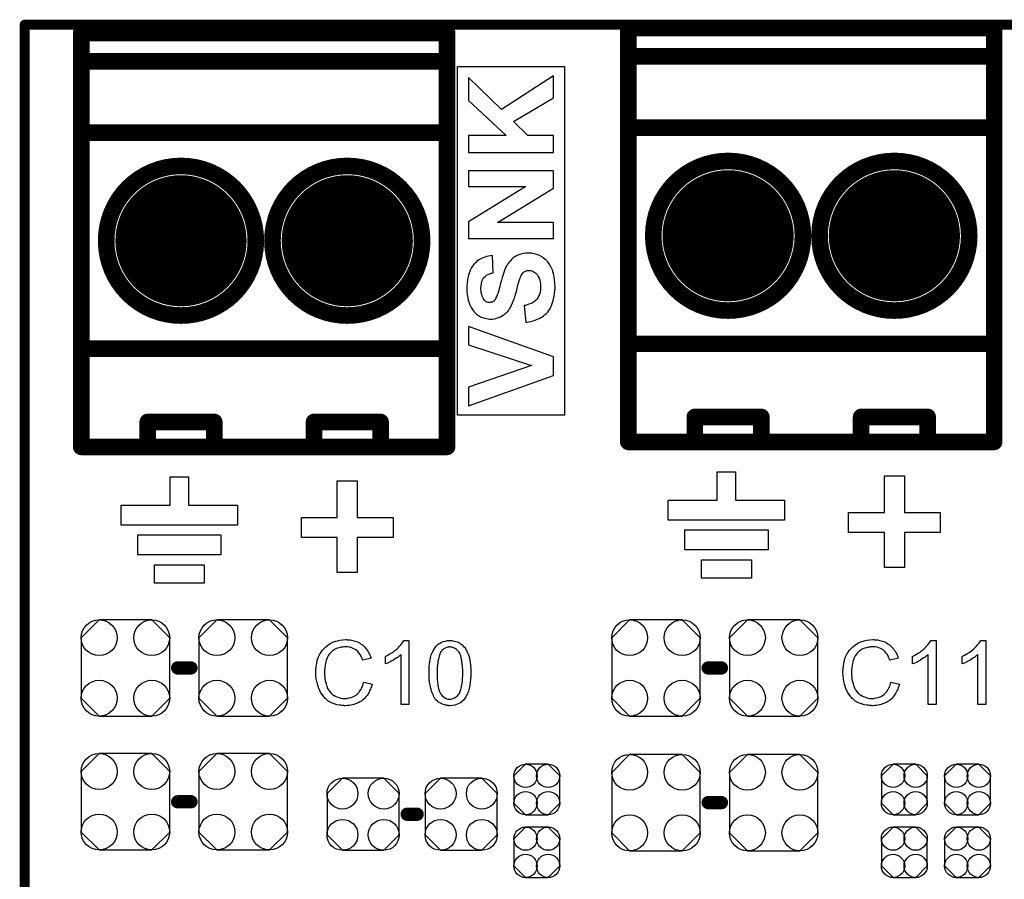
# Model space of a CAD drawing. Extents: x -0.07 to 0.96, y -0.15 to 2.1.
# Tile 22 of 23: x -0.05 to 0.54, y 1.59 to 2.1. Entities that reach past the tile are written whole.
import ezdxf

# ---------------------------------------------------------------- set-up
doc = ezdxf.new("R2010")
doc.units = 0
doc.layers.get('0').update_dxf_attribs({"linetype": 'CONTINUOUS'})
for name, color, linetype in [('gko', 6, 'CONTINUOUS'), ('gto', 2, 'CONTINUOUS'), ('gts', 1, 'CONTINUOUS')]:
    doc.layers.add(name, color=color, linetype=linetype)

# ---------------------------------------------------------------- blocks, each defined once
blk = doc.blocks.new('D45')
at = {"const_width": 0.003}
blk.add_lwpolyline([(-0.0015, 0, 1), (0.0015, 0, 1)], format="xyb", close=True, dxfattribs=at)
blk = doc.blocks.new('D33')
at = {"const_width": 0.004}
blk.add_lwpolyline([(-0.002, 0, 1), (0.002, 0, 1)], format="xyb", close=True, dxfattribs=at)
blk = doc.blocks.new('D34')
at = {"const_width": 0.005}
blk.add_lwpolyline([(-0.0025, 0, 1), (0.0025, 0, 1)], format="xyb", close=True, dxfattribs=at)
blk = doc.blocks.new('D57')
blk.add_lwpolyline([(-0.0266, 0.0182), (-0.0266, -0.0182), (-0.0158, -0.029), (0.0158, -0.029), (0.0266, -0.0182), (0.0266, 0.0182), (0.0158, 0.029), (-0.0158, 0.029)], close=True)
for centre in [(-0.0158, 0.0182), (0.0158, 0.0182), (-0.0158, -0.0182), (0.0158, -0.0182)]:
    blk.add_circle(centre, 0.0108)
blk = doc.blocks.new('D59')
blk.add_lwpolyline([(-0.0068, -0.0152), (0.0068, -0.0152), (0.0138, -0.0082), (0.0138, 0.0082), (0.0068, 0.0152), (-0.0068, 0.0152), (-0.0138, 0.0082), (-0.0138, -0.0082)], close=True)
for centre in [(-0.0068, 0.0082), (0.0068, 0.0082), (-0.0068, -0.0082), (0.0068, -0.0082)]:
    blk.add_circle(centre, 0.007)
blk = doc.blocks.new('D66')
blk.add_lwpolyline([(-0.0217, 0.0124), (-0.0217, -0.0124), (-0.0124, -0.0217), (0.0124, -0.0217), (0.0217, -0.0124), (0.0217, 0.0124), (0.0124, 0.0217), (-0.0124, 0.0217)], close=True)
for centre in [(-0.0124, 0.0124), (0.0124, 0.0124), (-0.0124, -0.0124), (0.0124, -0.0124)]:
    blk.add_circle(centre, 0.0093)
blk = doc.blocks.new('D77')
at = {"const_width": 0.03945}
blk.add_lwpolyline([(-0.019725, 0, 1), (0.019725, 0, 1)], format="xyb", close=True, dxfattribs=at)

msp = doc.modelspace()

# ---------------------------------------------------------------- linework, layer by layer
at = {"layer": 'gko', "color": 6, "const_width": 0.006}
for points in [[(-0.05, 2.1), (0.86, 2.1)], [(-0.05, -0.15), (-0.05, 2.1)]]:
    msp.add_lwpolyline(points, dxfattribs=at)
at = {"layer": 'gto', "color": 2}
for points, const_width in [([(0.313, 2.098), (0.533, 2.098)], 0.01), ([(0.313, 1.849), (0.313, 2.098)], 0.01), ([(0.533, 1.849), (0.533, 2.098)], 0.01), ([(-0.016, 2.095), (0.204, 2.095)], 0.01), ([(-0.016, 1.846), (-0.016, 2.095)], 0.01), ([(0.204, 1.846), (0.204, 2.095)], 0.01), ([(0.313, 2.081), (0.533, 2.081)], 0.01), ([(-0.016, 2.078), (0.204, 2.078)], 0.01), ([(0.313, 2.038), (0.533, 2.038)], 0.01), ([(-0.016, 2.035), (0.204, 2.035)], 0.01), ([(0.328, 1.973), (0.328, 1.973)], 0.01), ([(0.418, 1.973), (0.418, 1.973)], 0.01), ([(0.418, 1.973), (0.418, 1.973)], 0.01), ([(0.428, 1.973), (0.428, 1.973)], 0.01), ([(0.518, 1.973), (0.518, 1.973)], 0.01), ([(0.518, 1.973), (0.518, 1.973)], 0.01), ([(-0.001, 1.97), (-0.001, 1.97)], 0.01), ([(0.089, 1.97), (0.089, 1.97)], 0.01), ([(0.089, 1.97), (0.089, 1.97)], 0.01), ([(0.099, 1.97), (0.099, 1.97)], 0.01), ([(0.189, 1.97), (0.189, 1.97)], 0.01), ([(0.189, 1.97), (0.189, 1.97)], 0.01), ([(0.313, 1.908), (0.533, 1.908)], 0.01), ([(-0.016, 1.905), (0.204, 1.905)], 0.01), ([(0.024, 1.861), (0.064, 1.861)], 0.01), ([(0.024, 1.846), (0.024, 1.861)], 0.01), ([(0.064, 1.846), (0.064, 1.861)], 0.01), ([(0.124, 1.861), (0.164, 1.861)], 0.01), ([(0.124, 1.846), (0.124, 1.861)], 0.01), ([(0.164, 1.846), (0.164, 1.861)], 0.01), ([(0.353, 1.864), (0.393, 1.864)], 0.01), ([(0.353, 1.849), (0.353, 1.864)], 0.01), ([(0.393, 1.849), (0.393, 1.864)], 0.01), ([(0.453, 1.864), (0.493, 1.864)], 0.01), ([(0.453, 1.849), (0.453, 1.864)], 0.01), ([(0.493, 1.849), (0.493, 1.864)], 0.01), ([(0.313, 1.849), (0.533, 1.849)], 0.01), ([(-0.016, 1.846), (0.204, 1.846)], 0.01), ([(0.042, 1.713), (0.05, 1.713)], 0.008), ([(0.361, 1.713), (0.369, 1.713)], 0.008), ([(0.042, 1.6325), (0.05, 1.6325)], 0.008), ([(0.361, 1.632), (0.369, 1.632)], 0.008), ([(0.18, 1.625), (0.186, 1.625)], 0.008)]:
    msp.add_lwpolyline(points, dxfattribs=dict(at, const_width=const_width))
for points in [[(0.2746, 1.8651), (0.2102, 1.8651), (0.2102, 2.0749), (0.2746, 2.0749), (0.2746, 1.8651)], [(0.268, 2.0693), (0.2368, 2.049), (0.2168, 2.0683), (0.2168, 2.0544), (0.2396, 2.0334), (0.2168, 2.0334), (0.2168, 2.0231), (0.268, 2.0231), (0.268, 2.0334), (0.2525, 2.0334), (0.2439, 2.0418), (0.268, 2.0559), (0.268, 2.0693)], [(0.268, 2.0121), (0.2168, 2.0121), (0.2168, 2.0026), (0.2513, 2.0026), (0.2168, 1.9814), (0.2168, 1.9714), (0.268, 1.9714), (0.268, 1.981), (0.2343, 1.981), (0.268, 2.0017), (0.268, 2.0121)], [(0.2539, 1.9626), (0.2531, 1.9626), (0.2513, 1.9625), (0.2498, 1.9623), (0.2484, 1.9619), (0.2472, 1.9616), (0.2462, 1.9612), (0.2456, 1.9608), (0.2451, 1.9606), (0.245, 1.9605), (0.2438, 1.9597), (0.2428, 1.9588), (0.2419, 1.9578), (0.2411, 1.9569), (0.2405, 1.9561), (0.2401, 1.9554), (0.2398, 1.955), (0.2397, 1.9549), (0.2397, 1.9548), (0.2394, 1.9541), (0.239, 1.9533), (0.2383, 1.9516), (0.2377, 1.9497), (0.2371, 1.9479), (0.2369, 1.9471), (0.2367, 1.9463), (0.2365, 1.9456), (0.2363, 1.945), (0.2362, 1.9445), (0.2361, 1.9441), (0.236, 1.9438), (0.236, 1.9437), (0.2357, 1.9424), (0.2354, 1.9412), (0.2351, 1.9401), (0.2348, 1.9391), (0.2345, 1.9383), (0.2342, 1.9374), (0.2339, 1.9368), (0.2337, 1.9362), (0.2334, 1.9357), (0.2332, 1.9353), (0.2331, 1.9349), (0.2329, 1.9347), (0.2327, 1.9343), (0.2326, 1.9343), (0.2321, 1.9337), (0.2316, 1.9334), (0.2311, 1.9331), (0.2306, 1.933), (0.2302, 1.9329), (0.2298, 1.9328), (0.2295, 1.9328), (0.2288, 1.9329), (0.2282, 1.933), (0.2276, 1.9333), (0.2272, 1.9336), (0.2268, 1.9339), (0.2266, 1.9342), (0.2264, 1.9343), (0.2263, 1.9344), (0.2257, 1.9354), (0.2252, 1.9366), (0.2249, 1.9377), (0.2246, 1.9388), (0.2245, 1.9398), (0.2244, 1.9406), (0.2244, 1.9409), (0.2244, 1.9411), (0.2244, 1.9413), (0.2244, 1.9414), (0.2245, 1.9429), (0.2247, 1.9442), (0.225, 1.9454), (0.2253, 1.9462), (0.2256, 1.947), (0.2259, 1.9475), (0.2261, 1.9478), (0.2262, 1.9479), (0.2269, 1.9486), (0.2278, 1.9493), (0.2287, 1.9498), (0.2297, 1.9502), (0.2305, 1.9505), (0.2311, 1.9506), (0.2317, 1.9508), (0.2318, 1.9508), (0.2314, 1.9611), (0.2301, 1.961), (0.2289, 1.9608), (0.2277, 1.9605), (0.2267, 1.9602), (0.2257, 1.9598), (0.2247, 1.9593), (0.2239, 1.9589), (0.2231, 1.9585), (0.2224, 1.9579), (0.2218, 1.9575), (0.2213, 1.957), (0.2209, 1.9567), (0.2206, 1.9564), (0.2203, 1.9562), (0.2202, 1.956), (0.2201, 1.9559), (0.2194, 1.955), (0.2187, 1.9539), (0.2181, 1.9528), (0.2176, 1.9516), (0.2172, 1.9505), (0.2169, 1.9493), (0.2163, 1.9469), (0.2162, 1.9458), (0.2161, 1.9448), (0.216, 1.9439), (0.2159, 1.9431), (0.2158, 1.9424), (0.2158, 1.942), (0.2158, 1.9417), (0.2158, 1.9415), (0.2159, 1.9394), (0.2161, 1.9374), (0.2164, 1.9357), (0.2167, 1.9343), (0.2169, 1.9336), (0.2171, 1.933), (0.2172, 1.9326), (0.2174, 1.9321), (0.2175, 1.9318), (0.2176, 1.9316), (0.2177, 1.9314), (0.2177, 1.9314), (0.2184, 1.9299), (0.2192, 1.9286), (0.2201, 1.9275), (0.2209, 1.9266), (0.2217, 1.9259), (0.2223, 1.9255), (0.2227, 1.9251), (0.2228, 1.925), (0.2229, 1.925), (0.2241, 1.9243), (0.2254, 1.9238), (0.2267, 1.9234), (0.2278, 1.9232), (0.2288, 1.923), (0.2295, 1.9229), (0.2302, 1.9229), (0.2313, 1.9229), (0.2324, 1.9231), (0.2334, 1.9233), (0.2343, 1.9236), (0.2361, 1.9243), (0.2377, 1.9252), (0.2383, 1.9256), (0.2388, 1.926), (0.2394, 1.9264), (0.2398, 1.9268), (0.2401, 1.9271), (0.2403, 1.9273), (0.2405, 1.9274), (0.2405, 1.9275), (0.2411, 1.9282), (0.2416, 1.929), (0.2421, 1.9298), (0.2425, 1.9308), (0.2434, 1.9326), (0.2442, 1.9346), (0.2445, 1.9355), (0.2448, 1.9363), (0.245, 1.9371), (0.2452, 1.9378), (0.2454, 1.9383), (0.2455, 1.9388), (0.2456, 1.9391), (0.2456, 1.9391), (0.2459, 1.9403), (0.2462, 1.9414), (0.2464, 1.9423), (0.2466, 1.9432), (0.2468, 1.944), (0.247, 1.9446), (0.2472, 1.9452), (0.2474, 1.9457), (0.2474, 1.9462), (0.2476, 1.9465), (0.2477, 1.9471), (0.2479, 1.9474), (0.2479, 1.9474), (0.2482, 1.9484), (0.2486, 1.9491), (0.249, 1.9498), (0.2494, 1.9503), (0.2496, 1.9507), (0.2499, 1.9509), (0.25, 1.9511), (0.2501, 1.9511), (0.2506, 1.9515), (0.2511, 1.9518), (0.2516, 1.9519), (0.2521, 1.9521), (0.2525, 1.9522), (0.2529, 1.9522), (0.2532, 1.9522), (0.2542, 1.9522), (0.2551, 1.9519), (0.256, 1.9514), (0.2568, 1.951), (0.2573, 1.9505), (0.2578, 1.9501), (0.2581, 1.9498), (0.2582, 1.9497), (0.2588, 1.9486), (0.2593, 1.9474), (0.2597, 1.9462), (0.2599, 1.945), (0.2601, 1.9439), (0.2602, 1.943), (0.2602, 1.9426), (0.2602, 1.9424), (0.2602, 1.9423), (0.2602, 1.9422), (0.2602, 1.9405), (0.2599, 1.939), (0.2595, 1.9377), (0.259, 1.9366), (0.2586, 1.9357), (0.2582, 1.9351), (0.2579, 1.9348), (0.2579, 1.9346), (0.2568, 1.9337), (0.2557, 1.9329), (0.2545, 1.9323), (0.2532, 1.9318), (0.2521, 1.9314), (0.2512, 1.9311), (0.2509, 1.9311), (0.2506, 1.9311), (0.2505, 1.931), (0.2504, 1.931), (0.2513, 1.9209), (0.2529, 1.9212), (0.2544, 1.9215), (0.2558, 1.9219), (0.257, 1.9223), (0.2582, 1.9228), (0.2593, 1.9233), (0.2603, 1.9238), (0.2612, 1.9243), (0.2619, 1.9249), (0.2626, 1.9254), (0.2632, 1.9258), (0.2637, 1.9263), (0.2641, 1.9266), (0.2643, 1.9269), (0.2644, 1.927), (0.2645, 1.9271), (0.2653, 1.9281), (0.266, 1.9292), (0.2666, 1.9304), (0.2671, 1.9317), (0.2675, 1.9329), (0.2679, 1.9341), (0.2684, 1.9366), (0.2686, 1.9377), (0.2687, 1.9387), (0.2688, 1.9396), (0.2689, 1.9404), (0.269, 1.9411), (0.269, 1.9416), (0.269, 1.942), (0.269, 1.942), (0.2689, 1.9444), (0.2687, 1.9465), (0.2684, 1.9485), (0.2682, 1.9493), (0.268, 1.9501), (0.2679, 1.9508), (0.2677, 1.9514), (0.2676, 1.9519), (0.2674, 1.9523), (0.2673, 1.9527), (0.2672, 1.9529), (0.2671, 1.9531), (0.2671, 1.9531), (0.2663, 1.9548), (0.2654, 1.9561), (0.2645, 1.9573), (0.2636, 1.9583), (0.2627, 1.959), (0.262, 1.9596), (0.2616, 1.9599), (0.2615, 1.9601), (0.2614, 1.9601), (0.2599, 1.9609), (0.2585, 1.9616), (0.2571, 1.962), (0.2558, 1.9623), (0.2548, 1.9625), (0.2542, 1.9625), (0.2539, 1.9626)], [(0.2168, 1.9184), (0.2168, 1.9074), (0.2547, 1.8949), (0.2168, 1.8819), (0.2168, 1.8707), (0.268, 1.889), (0.268, 1.9002), (0.2168, 1.9184)], [(0.3775, 1.814), (0.407, 1.814), (0.407, 1.802), (0.337, 1.802), (0.337, 1.814), (0.3665, 1.814), (0.3665, 1.831), (0.3775, 1.831), (0.3775, 1.814)], [(0.0485, 1.811), (0.078, 1.811), (0.078, 1.799), (0.008, 1.799), (0.008, 1.811), (0.0375, 1.811), (0.0375, 1.828), (0.0485, 1.828), (0.0485, 1.811)], [(0.15, 1.8255), (0.15, 1.8035), (0.1715, 1.8035), (0.1715, 1.7915), (0.15, 1.7915), (0.15, 1.7705), (0.138, 1.7705), (0.138, 1.7915), (0.1165, 1.7915), (0.1165, 1.8035), (0.138, 1.8035), (0.138, 1.8255), (0.15, 1.8255)], [(0.479, 1.8285), (0.479, 1.8065), (0.5005, 1.8065), (0.5005, 1.7945), (0.479, 1.7945), (0.479, 1.7735), (0.467, 1.7735), (0.467, 1.7945), (0.4455, 1.7945), (0.4455, 1.8065), (0.467, 1.8065), (0.467, 1.8285), (0.479, 1.8285)], [(0.397, 1.784), (0.347, 1.784), (0.347, 1.796), (0.397, 1.796), (0.397, 1.784)], [(0.068, 1.781), (0.018, 1.781), (0.018, 1.793), (0.068, 1.793), (0.068, 1.781)], [(0.387, 1.767), (0.357, 1.767), (0.357, 1.778), (0.387, 1.778), (0.387, 1.767)], [(0.058, 1.764), (0.028, 1.764), (0.028, 1.775), (0.058, 1.775), (0.058, 1.764)], [(0.144, 1.73), (0.1445, 1.73), (0.1451, 1.7299), (0.1458, 1.7299), (0.1465, 1.7297), (0.148, 1.7294), (0.1496, 1.7289), (0.1505, 1.7285), (0.1513, 1.7281), (0.152, 1.7276), (0.1528, 1.7271), (0.1529, 1.7271), (0.153, 1.727), (0.1532, 1.7269), (0.1535, 1.7266), (0.1537, 1.7263), (0.1541, 1.7259), (0.1545, 1.7255), (0.155, 1.725), (0.1554, 1.7245), (0.1559, 1.7238), (0.1564, 1.7231), (0.1568, 1.7224), (0.1572, 1.7216), (0.1576, 1.7207), (0.158, 1.7199), (0.1583, 1.7189), (0.1533, 1.7177), (0.1533, 1.7178), (0.1532, 1.7179), (0.1531, 1.7181), (0.153, 1.7184), (0.1529, 1.7187), (0.1528, 1.7191), (0.1523, 1.72), (0.1518, 1.721), (0.1511, 1.722), (0.1503, 1.723), (0.1494, 1.7238), (0.1493, 1.7239), (0.1489, 1.7241), (0.1484, 1.7244), (0.1476, 1.7248), (0.1467, 1.7251), (0.1456, 1.7255), (0.1444, 1.7257), (0.143, 1.7257), (0.1425, 1.7257), (0.1423, 1.7257), (0.1419, 1.7257), (0.1414, 1.7256), (0.1404, 1.7255), (0.1392, 1.7252), (0.138, 1.7249), (0.1367, 1.7243), (0.1355, 1.7236), (0.1355, 1.7236), (0.1354, 1.7235), (0.135, 1.7232), (0.1345, 1.7227), (0.1339, 1.7221), (0.1332, 1.7212), (0.1325, 1.7203), (0.1319, 1.7191), (0.1314, 1.7179), (0.1314, 1.7178), (0.1313, 1.7177), (0.1313, 1.7175), (0.1312, 1.7173), (0.1311, 1.7169), (0.131, 1.7165), (0.1308, 1.7156), (0.1306, 1.7145), (0.1304, 1.7133), (0.1303, 1.7119), (0.1302, 1.7105), (0.1302, 1.7104), (0.1302, 1.7103), (0.1302, 1.71), (0.1302, 1.7096), (0.1303, 1.7093), (0.1303, 1.7088), (0.1303, 1.7082), (0.1304, 1.7076), (0.1305, 1.7063), (0.1308, 1.7048), (0.1312, 1.7034), (0.1316, 1.7019), (0.1316, 1.7019), (0.1317, 1.7018), (0.1318, 1.7016), (0.1319, 1.7013), (0.1322, 1.7007), (0.1327, 1.6999), (0.1333, 1.699), (0.1341, 1.698), (0.135, 1.6972), (0.136, 1.6964), (0.1361, 1.6964), (0.1362, 1.6964), (0.1364, 1.6963), (0.1366, 1.6962), (0.1369, 1.6961), (0.1372, 1.6959), (0.138, 1.6956), (0.139, 1.6952), (0.1401, 1.6949), (0.1413, 1.6947), (0.1426, 1.6947), (0.143, 1.6947), (0.1433, 1.6947), (0.1437, 1.6947), (0.1441, 1.6948), (0.1451, 1.695), (0.1463, 1.6953), (0.1474, 1.6957), (0.1486, 1.6963), (0.1493, 1.6967), (0.1498, 1.6971), (0.1499, 1.6972), (0.1499, 1.6972), (0.1501, 1.6974), (0.1503, 1.6975), (0.1505, 1.6978), (0.1508, 1.6982), (0.1511, 1.6985), (0.1514, 1.6989), (0.1518, 1.6994), (0.1521, 1.7), (0.1525, 1.7005), (0.1528, 1.7012), (0.1531, 1.7019), (0.1534, 1.7027), (0.1536, 1.7035), (0.1539, 1.7044), (0.159, 1.7032), (0.159, 1.7031), (0.1589, 1.7029), (0.1588, 1.7025), (0.1586, 1.7021), (0.1585, 1.7016), (0.1582, 1.701), (0.158, 1.7003), (0.1576, 1.6996), (0.1569, 1.698), (0.1559, 1.6965), (0.1552, 1.6957), (0.1546, 1.6949), (0.154, 1.6943), (0.1532, 1.6936), (0.1531, 1.6936), (0.153, 1.6934), (0.1528, 1.6933), (0.1525, 1.6931), (0.152, 1.6928), (0.1516, 1.6926), (0.151, 1.6923), (0.1504, 1.692), (0.1496, 1.6917), (0.1489, 1.6914), (0.148, 1.6911), (0.1471, 1.6908), (0.1462, 1.6906), (0.1452, 1.6905), (0.1441, 1.6904), (0.143, 1.6903), (0.1424, 1.6903), (0.142, 1.6904), (0.1415, 1.6904), (0.1409, 1.6904), (0.1402, 1.6906), (0.1394, 1.6907), (0.1378, 1.6909), (0.1362, 1.6914), (0.1345, 1.692), (0.1337, 1.6924), (0.1329, 1.6928), (0.1329, 1.6929), (0.1328, 1.6929), (0.1325, 1.6931), (0.1323, 1.6933), (0.132, 1.6936), (0.1316, 1.6939), (0.1312, 1.6943), (0.1307, 1.6947), (0.1303, 1.6952), (0.1298, 1.6957), (0.1288, 1.697), (0.1278, 1.6985), (0.127, 1.7002), (0.127, 1.7002), (0.1269, 1.7004), (0.1268, 1.7007), (0.1267, 1.701), (0.1266, 1.7014), (0.1264, 1.702), (0.1262, 1.7026), (0.126, 1.7033), (0.1258, 1.704), (0.1256, 1.7048), (0.1253, 1.7065), (0.1251, 1.7085), (0.125, 1.7105), (0.125, 1.7105), (0.125, 1.7108), (0.125, 1.7111), (0.1251, 1.7115), (0.1251, 1.712), (0.1251, 1.7126), (0.1252, 1.7133), (0.1253, 1.714), (0.1256, 1.7156), (0.1259, 1.7174), (0.1265, 1.7192), (0.1273, 1.7209), (0.1273, 1.721), (0.1274, 1.7211), (0.1275, 1.7214), (0.1277, 1.7216), (0.1279, 1.722), (0.1282, 1.7225), (0.1289, 1.7235), (0.1299, 1.7246), (0.131, 1.7257), (0.1323, 1.7268), (0.1338, 1.7277), (0.1338, 1.7278), (0.134, 1.7279), (0.1342, 1.728), (0.1345, 1.7281), (0.1349, 1.7283), (0.1354, 1.7285), (0.1359, 1.7287), (0.1365, 1.7289), (0.1372, 1.7291), (0.1379, 1.7294), (0.1395, 1.7297), (0.1413, 1.73), (0.1431, 1.7301), (0.1436, 1.7301), (0.144, 1.73)], [(0.1811, 1.691), (0.1763, 1.691), (0.1763, 1.721), (0.1763, 1.721), (0.176, 1.7207), (0.1757, 1.7204), (0.1751, 1.72), (0.1745, 1.7195), (0.1737, 1.719), (0.1728, 1.7184), (0.1718, 1.7178), (0.1718, 1.7178), (0.1717, 1.7177), (0.1714, 1.7175), (0.1708, 1.7172), (0.1702, 1.7169), (0.1694, 1.7165), (0.1686, 1.7161), (0.1677, 1.7157), (0.1669, 1.7154), (0.1669, 1.7199), (0.167, 1.7199), (0.1671, 1.72), (0.1673, 1.7201), (0.1676, 1.7202), (0.1679, 1.7204), (0.1683, 1.7206), (0.1692, 1.7212), (0.1703, 1.7218), (0.1715, 1.7226), (0.1726, 1.7235), (0.1738, 1.7244), (0.1738, 1.7245), (0.1739, 1.7245), (0.1741, 1.7247), (0.1743, 1.7249), (0.1748, 1.7254), (0.1754, 1.7261), (0.1761, 1.7269), (0.1768, 1.7277), (0.1774, 1.7286), (0.178, 1.7296), (0.1811, 1.7296), (0.1811, 1.691)], [(0.2068, 1.7295), (0.2075, 1.7294), (0.2084, 1.7292), (0.2092, 1.729), (0.2102, 1.7287), (0.2111, 1.7283), (0.2111, 1.7283), (0.2112, 1.7282), (0.2115, 1.7281), (0.2119, 1.7278), (0.2125, 1.7274), (0.2131, 1.7269), (0.2137, 1.7262), (0.2144, 1.7255), (0.215, 1.7247), (0.215, 1.7246), (0.2152, 1.7243), (0.2155, 1.7238), (0.2159, 1.7231), (0.2162, 1.7222), (0.2166, 1.7213), (0.217, 1.7202), (0.2174, 1.719), (0.2174, 1.7189), (0.2174, 1.7188), (0.2175, 1.7186), (0.2175, 1.7184), (0.2176, 1.718), (0.2176, 1.7176), (0.2177, 1.7171), (0.2178, 1.7166), (0.2179, 1.716), (0.218, 1.7153), (0.218, 1.7145), (0.2181, 1.7138), (0.2182, 1.7129), (0.2182, 1.712), (0.2182, 1.711), (0.2182, 1.7099), (0.2182, 1.7099), (0.2182, 1.7096), (0.2182, 1.7093), (0.2182, 1.7088), (0.2182, 1.7082), (0.2182, 1.7075), (0.2181, 1.7068), (0.2181, 1.706), (0.2179, 1.7043), (0.2176, 1.7024), (0.2173, 1.7007), (0.2171, 1.6998), (0.2168, 1.699), (0.2168, 1.6989), (0.2167, 1.6988), (0.2166, 1.6986), (0.2165, 1.6983), (0.2164, 1.6979), (0.2162, 1.6975), (0.2157, 1.6966), (0.2152, 1.6956), (0.2145, 1.6945), (0.2136, 1.6935), (0.2126, 1.6926), (0.2126, 1.6926), (0.2125, 1.6924), (0.2124, 1.6923), (0.2121, 1.6922), (0.2119, 1.6921), (0.2116, 1.6918), (0.2107, 1.6914), (0.2097, 1.6911), (0.2086, 1.6907), (0.2072, 1.6904), (0.2057, 1.6903), (0.2051, 1.6903), (0.2048, 1.6904), (0.2043, 1.6904), (0.2038, 1.6906), (0.2031, 1.6907), (0.2025, 1.6908), (0.2018, 1.6911), (0.2011, 1.6913), (0.2004, 1.6916), (0.1996, 1.692), (0.1989, 1.6924), (0.1982, 1.693), (0.1975, 1.6936), (0.1969, 1.6943), (0.1969, 1.6943), (0.1968, 1.6945), (0.1966, 1.6948), (0.1963, 1.6952), (0.196, 1.6957), (0.1958, 1.6964), (0.1954, 1.6972), (0.195, 1.698), (0.1947, 1.699), (0.1944, 1.7002), (0.194, 1.7015), (0.1938, 1.7029), (0.1935, 1.7045), (0.1933, 1.7062), (0.1932, 1.708), (0.1932, 1.7099), (0.1932, 1.71), (0.1932, 1.7102), (0.1932, 1.7106), (0.1932, 1.711), (0.1932, 1.7116), (0.1932, 1.7123), (0.1933, 1.713), (0.1933, 1.7139), (0.1935, 1.7156), (0.1938, 1.7174), (0.1941, 1.7192), (0.1943, 1.7201), (0.1945, 1.7209), (0.1945, 1.721), (0.1946, 1.7211), (0.1947, 1.7213), (0.1948, 1.7216), (0.1949, 1.722), (0.1952, 1.7224), (0.1956, 1.7233), (0.1962, 1.7243), (0.1969, 1.7254), (0.1977, 1.7264), (0.1987, 1.7273), (0.1988, 1.7273), (0.1988, 1.7274), (0.199, 1.7275), (0.1992, 1.7276), (0.1995, 1.7279), (0.1998, 1.728), (0.2006, 1.7285), (0.2016, 1.7289), (0.2028, 1.7292), (0.2042, 1.7295), (0.2057, 1.7296), (0.2062, 1.7296), (0.2068, 1.7295)], [(0.461, 1.73), (0.4615, 1.73), (0.4621, 1.7299), (0.4628, 1.7299), (0.4635, 1.7297), (0.465, 1.7294), (0.4666, 1.7289), (0.4675, 1.7285), (0.4683, 1.7281), (0.469, 1.7276), (0.4698, 1.7271), (0.4699, 1.7271), (0.47, 1.727), (0.4702, 1.7269), (0.4705, 1.7266), (0.4707, 1.7263), (0.4711, 1.7259), (0.4715, 1.7255), (0.472, 1.725), (0.4724, 1.7245), (0.4729, 1.7238), (0.4734, 1.7231), (0.4738, 1.7224), (0.4742, 1.7216), (0.4746, 1.7207), (0.475, 1.7199), (0.4753, 1.7189), (0.4703, 1.7177), (0.4703, 1.7178), (0.4703, 1.7179), (0.4701, 1.7181), (0.47, 1.7184), (0.4699, 1.7187), (0.4697, 1.7191), (0.4693, 1.72), (0.4688, 1.721), (0.4681, 1.722), (0.4673, 1.723), (0.4664, 1.7238), (0.4663, 1.7239), (0.4659, 1.7241), (0.4654, 1.7244), (0.4646, 1.7248), (0.4637, 1.7251), (0.4626, 1.7255), (0.4614, 1.7257), (0.46, 1.7257), (0.4595, 1.7257), (0.4593, 1.7257), (0.4589, 1.7257), (0.4584, 1.7256), (0.4574, 1.7255), (0.4562, 1.7252), (0.455, 1.7249), (0.4537, 1.7243), (0.4525, 1.7236), (0.4525, 1.7236), (0.4524, 1.7235), (0.452, 1.7232), (0.4515, 1.7227), (0.4509, 1.7221), (0.4502, 1.7212), (0.4495, 1.7203), (0.4489, 1.7191), (0.4484, 1.7179), (0.4484, 1.7178), (0.4483, 1.7177), (0.4483, 1.7175), (0.4482, 1.7173), (0.4481, 1.7169), (0.448, 1.7165), (0.4478, 1.7156), (0.4476, 1.7145), (0.4474, 1.7133), (0.4473, 1.7119), (0.4472, 1.7105), (0.4472, 1.7104), (0.4472, 1.7103), (0.4472, 1.71), (0.4472, 1.7096), (0.4473, 1.7093), (0.4473, 1.7088), (0.4473, 1.7082), (0.4474, 1.7076), (0.4475, 1.7063), (0.4478, 1.7048), (0.4482, 1.7034), (0.4486, 1.7019), (0.4486, 1.7019), (0.4487, 1.7018), (0.4488, 1.7016), (0.4489, 1.7013), (0.4492, 1.7007), (0.4497, 1.6999), (0.4503, 1.699), (0.4511, 1.698), (0.452, 1.6972), (0.453, 1.6964), (0.4531, 1.6964), (0.4532, 1.6964), (0.4534, 1.6963), (0.4536, 1.6962), (0.4539, 1.6961), (0.4542, 1.6959), (0.455, 1.6956), (0.456, 1.6952), (0.4571, 1.6949), (0.4583, 1.6947), (0.4596, 1.6947), (0.46, 1.6947), (0.4603, 1.6947), (0.4607, 1.6947), (0.4611, 1.6948), (0.4621, 1.695), (0.4633, 1.6953), (0.4644, 1.6957), (0.4656, 1.6963), (0.4663, 1.6967), (0.4668, 1.6971), (0.4669, 1.6972), (0.4669, 1.6972), (0.4671, 1.6974), (0.4673, 1.6975), (0.4675, 1.6978), (0.4678, 1.6982), (0.4681, 1.6985), (0.4684, 1.6989), (0.4688, 1.6994), (0.4691, 1.7), (0.4695, 1.7005), (0.4698, 1.7012), (0.4701, 1.7019), (0.4704, 1.7027), (0.4706, 1.7035), (0.4709, 1.7044), (0.476, 1.7032), (0.476, 1.7031), (0.4759, 1.7029), (0.4758, 1.7025), (0.4756, 1.7021), (0.4755, 1.7016), (0.4752, 1.701), (0.475, 1.7003), (0.4746, 1.6996), (0.4739, 1.698), (0.4729, 1.6965), (0.4722, 1.6957), (0.4716, 1.6949), (0.471, 1.6943), (0.4702, 1.6936), (0.4701, 1.6936), (0.47, 1.6934), (0.4697, 1.6933), (0.4695, 1.6931), (0.469, 1.6928), (0.4686, 1.6926), (0.468, 1.6923), (0.4674, 1.692), (0.4666, 1.6917), (0.4659, 1.6914), (0.465, 1.6911), (0.4641, 1.6908), (0.4632, 1.6906), (0.4622, 1.6905), (0.4611, 1.6904), (0.46, 1.6903), (0.4594, 1.6903), (0.459, 1.6904), (0.4585, 1.6904), (0.4579, 1.6904), (0.4572, 1.6906), (0.4564, 1.6907), (0.4548, 1.6909), (0.4532, 1.6914), (0.4515, 1.692), (0.4507, 1.6924), (0.4499, 1.6928), (0.4499, 1.6929), (0.4498, 1.6929), (0.4495, 1.6931), (0.4493, 1.6933), (0.449, 1.6936), (0.4486, 1.6939), (0.4482, 1.6943), (0.4477, 1.6947), (0.4473, 1.6952), (0.4468, 1.6957), (0.4458, 1.697), (0.4448, 1.6985), (0.444, 1.7002), (0.444, 1.7002), (0.4439, 1.7004), (0.4438, 1.7007), (0.4437, 1.701), (0.4436, 1.7014), (0.4434, 1.702), (0.4432, 1.7026), (0.443, 1.7033), (0.4428, 1.704), (0.4426, 1.7048), (0.4423, 1.7065), (0.4421, 1.7085), (0.442, 1.7105), (0.442, 1.7105), (0.442, 1.7108), (0.442, 1.7111), (0.4421, 1.7115), (0.4421, 1.712), (0.4421, 1.7126), (0.4422, 1.7133), (0.4423, 1.714), (0.4426, 1.7156), (0.4429, 1.7174), (0.4435, 1.7192), (0.4443, 1.7209), (0.4443, 1.721), (0.4444, 1.7211), (0.4445, 1.7214), (0.4447, 1.7216), (0.4449, 1.722), (0.4452, 1.7225), (0.4459, 1.7235), (0.4469, 1.7246), (0.448, 1.7257), (0.4493, 1.7268), (0.4508, 1.7277), (0.4508, 1.7278), (0.451, 1.7279), (0.4512, 1.728), (0.4515, 1.7281), (0.4519, 1.7283), (0.4524, 1.7285), (0.4529, 1.7287), (0.4535, 1.7289), (0.4542, 1.7291), (0.4549, 1.7294), (0.4565, 1.7297), (0.4583, 1.73), (0.4601, 1.7301), (0.4606, 1.7301), (0.461, 1.73)], [(0.4981, 1.691), (0.4933, 1.691), (0.4933, 1.721), (0.4933, 1.721), (0.493, 1.7207), (0.4927, 1.7204), (0.4921, 1.72), (0.4915, 1.7195), (0.4907, 1.719), (0.4898, 1.7184), (0.4888, 1.7178), (0.4888, 1.7178), (0.4887, 1.7177), (0.4884, 1.7175), (0.4878, 1.7172), (0.4872, 1.7169), (0.4864, 1.7165), (0.4856, 1.7161), (0.4847, 1.7157), (0.4839, 1.7154), (0.4839, 1.7199), (0.484, 1.7199), (0.4841, 1.72), (0.4843, 1.7201), (0.4846, 1.7202), (0.4849, 1.7204), (0.4853, 1.7206), (0.4862, 1.7212), (0.4873, 1.7218), (0.4885, 1.7226), (0.4896, 1.7235), (0.4908, 1.7244), (0.4908, 1.7245), (0.4909, 1.7245), (0.4911, 1.7247), (0.4913, 1.7249), (0.4918, 1.7254), (0.4924, 1.7261), (0.4931, 1.7269), (0.4938, 1.7277), (0.4944, 1.7286), (0.495, 1.7296), (0.4981, 1.7296), (0.4981, 1.691)], [(0.5279, 1.691), (0.5232, 1.691), (0.5232, 1.721), (0.5231, 1.721), (0.5229, 1.7207), (0.5225, 1.7204), (0.522, 1.72), (0.5214, 1.7195), (0.5206, 1.719), (0.5197, 1.7184), (0.5187, 1.7178), (0.5186, 1.7178), (0.5186, 1.7177), (0.5183, 1.7175), (0.5177, 1.7172), (0.517, 1.7169), (0.5163, 1.7165), (0.5154, 1.7161), (0.5146, 1.7157), (0.5138, 1.7154), (0.5138, 1.7199), (0.5138, 1.7199), (0.5139, 1.72), (0.5142, 1.7201), (0.5144, 1.7202), (0.5148, 1.7204), (0.5151, 1.7206), (0.5161, 1.7212), (0.5172, 1.7218), (0.5183, 1.7226), (0.5195, 1.7235), (0.5206, 1.7244), (0.5207, 1.7245), (0.5208, 1.7245), (0.5209, 1.7247), (0.5211, 1.7249), (0.5216, 1.7254), (0.5223, 1.7261), (0.523, 1.7269), (0.5237, 1.7277), (0.5243, 1.7286), (0.5249, 1.7296), (0.5279, 1.7296), (0.5279, 1.691)], [(0.2056, 1.7257), (0.2053, 1.7257), (0.2051, 1.7256), (0.2045, 1.7255), (0.2038, 1.7254), (0.2029, 1.725), (0.202, 1.7245), (0.2016, 1.7242), (0.2011, 1.7239), (0.2008, 1.7234), (0.2004, 1.7229), (0.2004, 1.7229), (0.2003, 1.7227), (0.2001, 1.7225), (0.2, 1.7222), (0.1998, 1.7218), (0.1996, 1.7213), (0.1994, 1.7207), (0.1992, 1.72), (0.199, 1.7191), (0.1988, 1.7182), (0.1985, 1.7171), (0.1984, 1.716), (0.1982, 1.7146), (0.1981, 1.7132), (0.198, 1.7116), (0.198, 1.7099), (0.198, 1.7098), (0.198, 1.7095), (0.198, 1.709), (0.198, 1.7084), (0.198, 1.7076), (0.1981, 1.7068), (0.1981, 1.7058), (0.1983, 1.7048), (0.1985, 1.7027), (0.1987, 1.7016), (0.1989, 1.7006), (0.1991, 1.6997), (0.1995, 1.6988), (0.1998, 1.698), (0.2002, 1.6973), (0.2002, 1.6973), (0.2003, 1.6972), (0.2006, 1.6968), (0.2011, 1.6963), (0.2017, 1.6958), (0.2025, 1.6952), (0.2035, 1.6947), (0.2045, 1.6943), (0.2051, 1.6943), (0.2057, 1.6942), (0.206, 1.6942), (0.2063, 1.6943), (0.2068, 1.6944), (0.2076, 1.6946), (0.2084, 1.695), (0.2094, 1.6956), (0.2098, 1.6959), (0.2102, 1.6963), (0.2107, 1.6968), (0.2111, 1.6973), (0.2111, 1.6974), (0.2112, 1.6975), (0.2114, 1.6977), (0.2115, 1.6979), (0.2117, 1.6983), (0.2119, 1.6988), (0.2121, 1.6994), (0.2123, 1.7), (0.2125, 1.7009), (0.2127, 1.7018), (0.2129, 1.7028), (0.2131, 1.7039), (0.2132, 1.7053), (0.2133, 1.7067), (0.2134, 1.7082), (0.2134, 1.7099), (0.2134, 1.71), (0.2134, 1.71), (0.2134, 1.7103), (0.2134, 1.7108), (0.2134, 1.7115), (0.2134, 1.7122), (0.2133, 1.7131), (0.2132, 1.714), (0.2131, 1.7151), (0.2129, 1.7172), (0.2127, 1.7183), (0.2125, 1.7192), (0.2122, 1.7202), (0.2119, 1.7211), (0.2116, 1.7219), (0.2112, 1.7225), (0.2112, 1.7226), (0.2111, 1.7226), (0.211, 1.7228), (0.2108, 1.723), (0.2103, 1.7235), (0.2097, 1.7241), (0.2089, 1.7247), (0.2079, 1.7252), (0.2074, 1.7254), (0.2069, 1.7256), (0.2063, 1.7256), (0.2056, 1.7257)]]:
    msp.add_lwpolyline(points, dxfattribs=at)
at = {"layer": 'gto', "color": 2, "const_width": 0.01}
for points in [[(0.089, 1.97, 1), (-0.001, 1.97)], [(0.189, 1.97, 1), (0.099, 1.97)], [(0.418, 1.973, 1), (0.328, 1.973)], [(0.518, 1.973, 1), (0.428, 1.973)], [(0.328, 1.973, 1), (0.418, 1.973)], [(0.428, 1.973, 1), (0.518, 1.973)], [(-0.001, 1.97, 1), (0.089, 1.97)], [(0.099, 1.97, 1), (0.189, 1.97)]]:
    msp.add_lwpolyline(points, format="xyb", dxfattribs=at)

# ---------------------------------------------------------------- block references
at = {"layer": 'gko'}
msp.add_blockref('D45', (-0.05, 2.1), dxfattribs=at)
msp.add_blockref('D45', (-0.05, 2.1), dxfattribs=at)
at = {"layer": 'gto'}
for name, p in [('D34', (0.313, 2.098)), ('D34', (0.313, 2.098)), ('D34', (0.533, 2.098)), ('D34', (0.533, 2.098)), ('D34', (-0.016, 2.095)), ('D34', (-0.016, 2.095)), ('D34', (0.204, 2.095)), ('D34', (0.204, 2.095)), ('D34', (0.313, 2.081)), ('D34', (0.533, 2.081)), ('D34', (-0.016, 2.078)), ('D34', (0.204, 2.078)), ('D34', (0.313, 2.038)), ('D34', (0.533, 2.038)), ('D34', (-0.016, 2.035)), ('D34', (0.204, 2.035)), ('D34', (0.328, 1.973)), ('D34', (0.328, 1.973)), ('D34', (0.418, 1.973)), ('D34', (0.418, 1.973)), ('D34', (0.418, 1.973)), ('D34', (0.418, 1.973)), ('D34', (0.428, 1.973)), ('D34', (0.428, 1.973)), ('D34', (0.518, 1.973)), ('D34', (0.518, 1.973)), ('D34', (0.518, 1.973)), ('D34', (0.518, 1.973)), ('D34', (-0.001, 1.97)), ('D34', (-0.001, 1.97)), ('D34', (0.089, 1.97)), ('D34', (0.089, 1.97)), ('D34', (0.089, 1.97)), ('D34', (0.089, 1.97)), ('D34', (0.099, 1.97)), ('D34', (0.099, 1.97)), ('D34', (0.189, 1.97)), ('D34', (0.189, 1.97)), ('D34', (0.189, 1.97)), ('D34', (0.189, 1.97)), ('D34', (0.313, 1.908)), ('D34', (0.533, 1.908)), ('D34', (-0.016, 1.905)), ('D34', (0.204, 1.905)), ('D34', (0.024, 1.861)), ('D34', (0.024, 1.861)), ('D34', (0.064, 1.861)), ('D34', (0.064, 1.861)), ('D34', (0.124, 1.861)), ('D34', (0.124, 1.861)), ('D34', (0.164, 1.861)), ('D34', (0.164, 1.861)), ('D34', (0.353, 1.864)), ('D34', (0.353, 1.864)), ('D34', (0.393, 1.864)), ('D34', (0.393, 1.864)), ('D34', (0.453, 1.864)), ('D34', (0.453, 1.864)), ('D34', (0.493, 1.864)), ('D34', (0.493, 1.864)), ('D34', (0.313, 1.849)), ('D34', (0.313, 1.849)), ('D34', (0.353, 1.849)), ('D34', (0.393, 1.849)), ('D34', (0.453, 1.849)), ('D34', (0.493, 1.849)), ('D34', (0.533, 1.849)), ('D34', (-0.016, 1.846)), ('D34', (-0.016, 1.846)), ('D34', (0.024, 1.846)), ('D34', (0.064, 1.846)), ('D34', (0.124, 1.846)), ('D34', (0.164, 1.846)), ('D34', (0.204, 1.846)), ('D33', (0.042, 1.713)), ('D33', (0.05, 1.713)), ('D33', (0.361, 1.713)), ('D33', (0.369, 1.713)), ('D33', (0.042, 1.6325)), ('D33', (0.05, 1.6325)), ('D33', (0.361, 1.632)), ('D33', (0.369, 1.632)), ('D33', (0.18, 1.625)), ('D33', (0.186, 1.625))]:
    msp.add_blockref(name, p, dxfattribs=at)
at = {"layer": 'gts'}
for name, p in [('D77', (0.044, 1.97)), ('D77', (0.144, 1.97)), ('D77', (0.373, 1.973)), ('D77', (0.473, 1.973)), ('D57', (0.0106, 1.713)), ('D57', (0.0814, 1.713)), ('D57', (0.3296, 1.713)), ('D57', (0.4004, 1.713)), ('D57', (0.0106, 1.6325)), ('D57', (0.0814, 1.6325)), ('D57', (0.3296, 1.632)), ('D57', (0.4004, 1.632)), ('D59', (0.258, 1.6399)), ('D59', (0.479, 1.6399)), ('D59', (0.517, 1.6399)), ('D66', (0.1535, 1.625)), ('D66', (0.2125, 1.625)), ('D59', (0.258, 1.6021)), ('D59', (0.479, 1.6021)), ('D59', (0.517, 1.6021))]:
    msp.add_blockref(name, p, dxfattribs=at)

doc.saveas('drawing.dxf')
